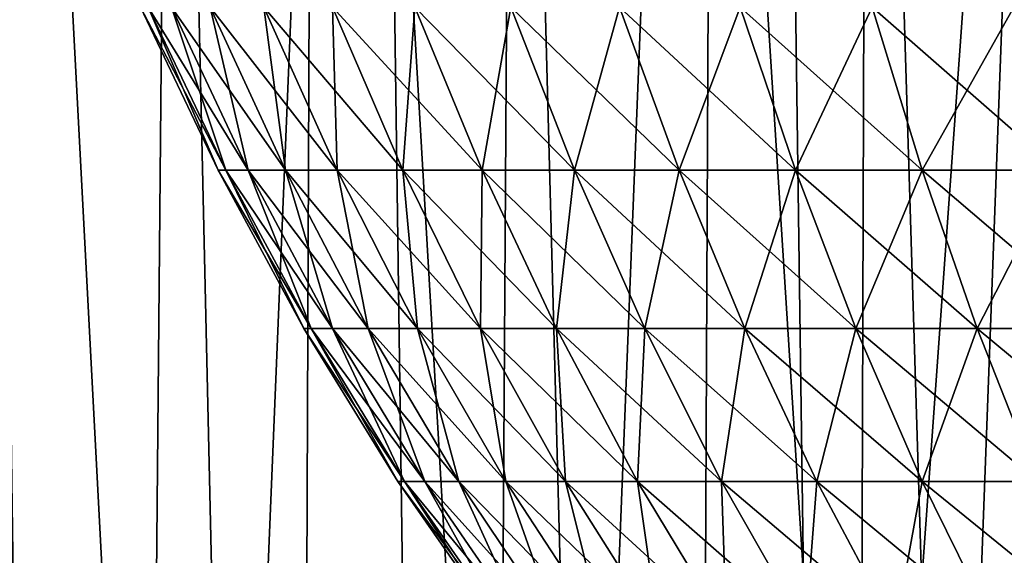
# Model space of a CAD drawing. Header units: millimetres. Extents: x -24 to 50, y -104 to 68.
# Tile 71 of 107: x -10.13 to -5.53, y 43.39 to 45.89. Entities that reach past the tile are written whole.
import ezdxf

# ---------------------------------------------------------------- set-up
doc = ezdxf.new("R2010")
doc.units = ezdxf.units.MM
doc.header["$LTSCALE"] = 65.185185
for name, color, linetype in [('30', 7, 'CONTINUOUS'), ('35', 7, 'CONTINUOUS'), ('36', 7, 'CONTINUOUS'), ('40', 7, 'CONTINUOUS')]:
    doc.layers.add(name, color=color, linetype=linetype)

msp = doc.modelspace()

# ---------------------------------------------------------------- linework, layer by layer
at = {"layer": '30', "linetype": 'Continuous'}
for points in [[(-9.2019, 45.1896), (-9.1669, 45.1896, 0.802), (-9.5657, 45.9498), (-9.2019, 45.1896)], [(-9.5293, 45.9498, -0.8337), (-9.2019, 45.1896), (-9.5657, 45.9498), (-9.5293, 45.9498, -0.8337)], [(-9.5657, 45.9498), (-9.1669, 45.1896, 0.802), (-9.5293, 45.9498, 0.8337), (-9.5657, 45.9498)], [(-9.1669, 45.1896, -0.802), (-9.2019, 45.1896), (-9.5293, 45.9498, -0.8337), (-9.1669, 45.1896, -0.802)], [(-9.4203, 45.9498, -1.6611), (-9.1669, 45.1896, -0.802), (-9.5293, 45.9498, -0.8337), (-9.4203, 45.9498, -1.6611)], [(-9.1669, 45.1896, 0.802), (-9.0621, 45.1896, 1.5979), (-9.5293, 45.9498, 0.8337), (-9.1669, 45.1896, 0.802)], [(-9.5293, 45.9498, 0.8337), (-9.0621, 45.1896, 1.5979), (-9.4203, 45.9498, 1.6611), (-9.5293, 45.9498, 0.8337)], [(-9.0621, 45.1896, -1.5979), (-9.1669, 45.1896, -0.802), (-9.4203, 45.9498, -1.6611), (-9.0621, 45.1896, -1.5979)], [(-9.2397, 45.9498, -2.4758), (-9.0621, 45.1896, -1.5979), (-9.4203, 45.9498, -1.6611), (-9.2397, 45.9498, -2.4758)], [(-9.0621, 45.1896, 1.5979), (-8.8883, 45.1896, 2.3816), (-9.4203, 45.9498, 1.6611), (-9.0621, 45.1896, 1.5979)], [(-9.4203, 45.9498, 1.6611), (-8.8883, 45.1896, 2.3816), (-9.2397, 45.9498, 2.4758), (-9.4203, 45.9498, 1.6611)], [(-8.8883, 45.1896, -2.3816), (-9.0621, 45.1896, -1.5979), (-9.2397, 45.9498, -2.4758), (-8.8883, 45.1896, -2.3816)], [(-8.9888, 45.9498, -3.2716), (-8.8883, 45.1896, -2.3816), (-9.2397, 45.9498, -2.4758), (-8.9888, 45.9498, -3.2716)], [(-8.8883, 45.1896, 2.3816), (-8.647, 45.1896, 3.1472), (-9.2397, 45.9498, 2.4758), (-8.8883, 45.1896, 2.3816)], [(-9.2397, 45.9498, 2.4758), (-8.647, 45.1896, 3.1472), (-8.9888, 45.9498, 3.2716), (-9.2397, 45.9498, 2.4758)], [(-8.647, 45.1896, -3.1472), (-8.8883, 45.1896, -2.3816), (-8.9888, 45.9498, -3.2716), (-8.647, 45.1896, -3.1472)], [(-8.6694, 45.9498, -4.0426), (-8.647, 45.1896, -3.1472), (-8.9888, 45.9498, -3.2716), (-8.6694, 45.9498, -4.0426)], [(-8.647, 45.1896, 3.1472), (-8.3397, 45.1896, 3.8889), (-8.9888, 45.9498, 3.2716), (-8.647, 45.1896, 3.1472)], [(-8.9888, 45.9498, 3.2716), (-8.3397, 45.1896, 3.8889), (-8.6694, 45.9498, 4.0426), (-8.9888, 45.9498, 3.2716)], [(-8.3397, 45.1896, -3.8889), (-8.647, 45.1896, -3.1472), (-8.6694, 45.9498, -4.0426), (-8.3397, 45.1896, -3.8889)], [(-8.2841, 45.9498, -4.7828), (-8.3397, 45.1896, -3.8889), (-8.6694, 45.9498, -4.0426), (-8.2841, 45.9498, -4.7828)], [(-8.3397, 45.1896, 3.8889), (-7.9691, 45.1896, 4.6009), (-8.6694, 45.9498, 4.0426), (-8.3397, 45.1896, 3.8889)], [(-8.6694, 45.9498, 4.0426), (-7.9691, 45.1896, 4.6009), (-8.2841, 45.9498, 4.7828), (-8.6694, 45.9498, 4.0426)], [(-7.9691, 45.1896, -4.6009), (-8.3397, 45.1896, -3.8889), (-8.2841, 45.9498, -4.7828), (-7.9691, 45.1896, -4.6009)], [(-7.8357, 45.9498, -5.4866), (-7.9691, 45.1896, -4.6009), (-8.2841, 45.9498, -4.7828), (-7.8357, 45.9498, -5.4866)], [(-7.9691, 45.1896, 4.6009), (-7.5378, 45.1896, 5.278), (-8.2841, 45.9498, 4.7828), (-7.9691, 45.1896, 4.6009)], [(-8.2841, 45.9498, 4.7828), (-7.5378, 45.1896, 5.278), (-7.8357, 45.9498, 5.4866), (-8.2841, 45.9498, 4.7828)], [(-7.5378, 45.1896, -5.278), (-7.9691, 45.1896, -4.6009), (-7.8357, 45.9498, -5.4866), (-7.5378, 45.1896, -5.278)], [(-7.3277, 45.9498, -6.1487), (-7.5378, 45.1896, -5.278), (-7.8357, 45.9498, -5.4866), (-7.3277, 45.9498, -6.1487)], [(-7.5378, 45.1896, 5.278), (-7.0491, 45.1896, 5.9149), (-7.8357, 45.9498, 5.4866), (-7.5378, 45.1896, 5.278)], [(-7.8357, 45.9498, 5.4866), (-7.0491, 45.1896, 5.9149), (-7.3277, 45.9498, 6.1487), (-7.8357, 45.9498, 5.4866)], [(-7.0491, 45.1896, -5.9149), (-7.5378, 45.1896, -5.278), (-7.3277, 45.9498, -6.1487), (-7.0491, 45.1896, -5.9149)], [(-6.7639, 45.9498, -6.7639), (-7.0491, 45.1896, -5.9149), (-7.3277, 45.9498, -6.1487), (-6.7639, 45.9498, -6.7639)], [(-7.0491, 45.1896, 5.9149), (-6.5067, 45.1896, 6.5067), (-7.3277, 45.9498, 6.1487), (-7.0491, 45.1896, 5.9149)], [(-7.3277, 45.9498, 6.1487), (-6.5067, 45.1896, 6.5067), (-6.7639, 45.9498, 6.7639), (-7.3277, 45.9498, 6.1487)], [(-6.5067, 45.1896, -6.5067), (-7.0491, 45.1896, -5.9149), (-6.7639, 45.9498, -6.7639), (-6.5067, 45.1896, -6.5067)], [(-6.1487, 45.9498, -7.3277), (-6.5067, 45.1896, -6.5067), (-6.7639, 45.9498, -6.7639), (-6.1487, 45.9498, -7.3277)], [(-6.5067, 45.1896, 6.5067), (-5.9149, 45.1896, 7.0491), (-6.7639, 45.9498, 6.7639), (-6.5067, 45.1896, 6.5067)], [(-6.7639, 45.9498, 6.7639), (-5.9149, 45.1896, 7.0491), (-6.1487, 45.9498, 7.3277), (-6.7639, 45.9498, 6.7639)], [(-5.9149, 45.1896, -7.0491), (-6.5067, 45.1896, -6.5067), (-6.1487, 45.9498, -7.3277), (-5.9149, 45.1896, -7.0491)], [(-5.4866, 45.9498, -7.8357), (-5.9149, 45.1896, -7.0491), (-6.1487, 45.9498, -7.3277), (-5.4866, 45.9498, -7.8357)], [(-5.9149, 45.1896, 7.0491), (-5.278, 45.1896, 7.5378), (-6.1487, 45.9498, 7.3277), (-5.9149, 45.1896, 7.0491)], [(-6.1487, 45.9498, 7.3277), (-5.278, 45.1896, 7.5378), (-5.4866, 45.9498, 7.8357), (-6.1487, 45.9498, 7.3277)], [(-5.278, 45.1896, -7.5378), (-5.9149, 45.1896, -7.0491), (-5.4866, 45.9498, -7.8357), (-5.278, 45.1896, -7.5378)], [(-8.8023, 44.45), (-8.7688, 44.45, 0.7672), (-9.2019, 45.1896), (-8.8023, 44.45)], [(-9.1669, 45.1896, -0.802), (-8.8023, 44.45), (-9.2019, 45.1896), (-9.1669, 45.1896, -0.802)], [(-9.2019, 45.1896), (-8.7688, 44.45, 0.7672), (-9.1669, 45.1896, 0.802), (-9.2019, 45.1896)], [(-8.7688, 44.45, -0.7672), (-8.8023, 44.45), (-9.1669, 45.1896, -0.802), (-8.7688, 44.45, -0.7672)], [(-9.0621, 45.1896, -1.5979), (-8.7688, 44.45, -0.7672), (-9.1669, 45.1896, -0.802), (-9.0621, 45.1896, -1.5979)], [(-8.7688, 44.45, 0.7672), (-8.6686, 44.45, 1.5285), (-9.1669, 45.1896, 0.802), (-8.7688, 44.45, 0.7672)], [(-9.1669, 45.1896, 0.802), (-8.6686, 44.45, 1.5285), (-9.0621, 45.1896, 1.5979), (-9.1669, 45.1896, 0.802)], [(-8.6686, 44.45, -1.5285), (-8.7688, 44.45, -0.7672), (-9.0621, 45.1896, -1.5979), (-8.6686, 44.45, -1.5285)], [(-8.8883, 45.1896, -2.3816), (-8.6686, 44.45, -1.5285), (-9.0621, 45.1896, -1.5979), (-8.8883, 45.1896, -2.3816)], [(-8.6686, 44.45, 1.5285), (-8.5024, 44.45, 2.2782), (-9.0621, 45.1896, 1.5979), (-8.6686, 44.45, 1.5285)], [(-9.0621, 45.1896, 1.5979), (-8.5024, 44.45, 2.2782), (-8.8883, 45.1896, 2.3816), (-9.0621, 45.1896, 1.5979)], [(-8.5024, 44.45, -2.2782), (-8.6686, 44.45, -1.5285), (-8.8883, 45.1896, -2.3816), (-8.5024, 44.45, -2.2782)], [(-8.647, 45.1896, -3.1472), (-8.5024, 44.45, -2.2782), (-8.8883, 45.1896, -2.3816), (-8.647, 45.1896, -3.1472)], [(-8.5024, 44.45, 2.2782), (-8.2715, 44.45, 3.0106), (-8.8883, 45.1896, 2.3816), (-8.5024, 44.45, 2.2782)], [(-8.8883, 45.1896, 2.3816), (-8.2715, 44.45, 3.0106), (-8.647, 45.1896, 3.1472), (-8.8883, 45.1896, 2.3816)], [(-8.2715, 44.45, -3.0106), (-8.5024, 44.45, -2.2782), (-8.647, 45.1896, -3.1472), (-8.2715, 44.45, -3.0106)], [(-8.3397, 45.1896, -3.8889), (-8.2715, 44.45, -3.0106), (-8.647, 45.1896, -3.1472), (-8.3397, 45.1896, -3.8889)], [(-8.2715, 44.45, 3.0106), (-7.9776, 44.45, 3.72), (-8.647, 45.1896, 3.1472), (-8.2715, 44.45, 3.0106)], [(-8.647, 45.1896, 3.1472), (-7.9776, 44.45, 3.72), (-8.3397, 45.1896, 3.8889), (-8.647, 45.1896, 3.1472)], [(-7.9776, 44.45, -3.72), (-8.2715, 44.45, -3.0106), (-8.3397, 45.1896, -3.8889), (-7.9776, 44.45, -3.72)], [(-7.9691, 45.1896, -4.6009), (-7.9776, 44.45, -3.72), (-8.3397, 45.1896, -3.8889), (-7.9691, 45.1896, -4.6009)], [(-7.9776, 44.45, 3.72), (-7.623, 44.45, 4.4011), (-8.3397, 45.1896, 3.8889), (-7.9776, 44.45, 3.72)], [(-8.3397, 45.1896, 3.8889), (-7.623, 44.45, 4.4011), (-7.9691, 45.1896, 4.6009), (-8.3397, 45.1896, 3.8889)], [(-7.623, 44.45, -4.4011), (-7.9776, 44.45, -3.72), (-7.9691, 45.1896, -4.6009), (-7.623, 44.45, -4.4011)], [(-7.5378, 45.1896, -5.278), (-7.623, 44.45, -4.4011), (-7.9691, 45.1896, -4.6009), (-7.5378, 45.1896, -5.278)], [(-7.623, 44.45, 4.4011), (-7.2104, 44.45, 5.0488), (-7.9691, 45.1896, 4.6009), (-7.623, 44.45, 4.4011)], [(-7.9691, 45.1896, 4.6009), (-7.2104, 44.45, 5.0488), (-7.5378, 45.1896, 5.278), (-7.9691, 45.1896, 4.6009)], [(-7.2104, 44.45, -5.0488), (-7.623, 44.45, -4.4011), (-7.5378, 45.1896, -5.278), (-7.2104, 44.45, -5.0488)], [(-7.0491, 45.1896, -5.9149), (-7.2104, 44.45, -5.0488), (-7.5378, 45.1896, -5.278), (-7.0491, 45.1896, -5.9149)], [(-7.2104, 44.45, 5.0488), (-6.7429, 44.45, 5.658), (-7.5378, 45.1896, 5.278), (-7.2104, 44.45, 5.0488)], [(-7.5378, 45.1896, 5.278), (-6.7429, 44.45, 5.658), (-7.0491, 45.1896, 5.9149), (-7.5378, 45.1896, 5.278)], [(-6.7429, 44.45, -5.658), (-7.2104, 44.45, -5.0488), (-7.0491, 45.1896, -5.9149), (-6.7429, 44.45, -5.658)], [(-6.5067, 45.1896, -6.5067), (-6.7429, 44.45, -5.658), (-7.0491, 45.1896, -5.9149), (-6.5067, 45.1896, -6.5067)], [(-6.7429, 44.45, 5.658), (-6.2242, 44.45, 6.2242), (-7.0491, 45.1896, 5.9149), (-6.7429, 44.45, 5.658)], [(-7.0491, 45.1896, 5.9149), (-6.2242, 44.45, 6.2242), (-6.5067, 45.1896, 6.5067), (-7.0491, 45.1896, 5.9149)], [(-6.2242, 44.45, -6.2242), (-6.7429, 44.45, -5.658), (-6.5067, 45.1896, -6.5067), (-6.2242, 44.45, -6.2242)], [(-5.9149, 45.1896, -7.0491), (-6.2242, 44.45, -6.2242), (-6.5067, 45.1896, -6.5067), (-5.9149, 45.1896, -7.0491)], [(-6.2242, 44.45, 6.2242), (-5.658, 44.45, 6.7429), (-6.5067, 45.1896, 6.5067), (-6.2242, 44.45, 6.2242)], [(-6.5067, 45.1896, 6.5067), (-5.658, 44.45, 6.7429), (-5.9149, 45.1896, 7.0491), (-6.5067, 45.1896, 6.5067)], [(-5.658, 44.45, -6.7429), (-6.2242, 44.45, -6.2242), (-5.9149, 45.1896, -7.0491), (-5.658, 44.45, -6.7429)], [(-5.278, 45.1896, -7.5378), (-5.658, 44.45, -6.7429), (-5.9149, 45.1896, -7.0491), (-5.278, 45.1896, -7.5378)], [(-5.658, 44.45, 6.7429), (-5.0488, 44.45, 7.2104), (-5.9149, 45.1896, 7.0491), (-5.658, 44.45, 6.7429)], [(-5.9149, 45.1896, 7.0491), (-5.0488, 44.45, 7.2104), (-5.278, 45.1896, 7.5378), (-5.9149, 45.1896, 7.0491)], [(-5.0488, 44.45, -7.2104), (-5.658, 44.45, -6.7429), (-5.278, 45.1896, -7.5378), (-5.0488, 44.45, -7.2104)], [(-8.3641, 43.7346), (-8.3323, 43.7346, 0.729), (-8.8023, 44.45), (-8.3641, 43.7346)], [(-8.7688, 44.45, -0.7672), (-8.3641, 43.7346), (-8.8023, 44.45), (-8.7688, 44.45, -0.7672)], [(-8.8023, 44.45), (-8.3323, 43.7346, 0.729), (-8.7688, 44.45, 0.7672), (-8.8023, 44.45)], [(-8.3323, 43.7346, -0.729), (-8.3641, 43.7346), (-8.7688, 44.45, -0.7672), (-8.3323, 43.7346, -0.729)], [(-8.6686, 44.45, -1.5285), (-8.3323, 43.7346, -0.729), (-8.7688, 44.45, -0.7672), (-8.6686, 44.45, -1.5285)], [(-8.3323, 43.7346, 0.729), (-8.2371, 43.7346, 1.4524), (-8.7688, 44.45, 0.7672), (-8.3323, 43.7346, 0.729)], [(-8.7688, 44.45, 0.7672), (-8.2371, 43.7346, 1.4524), (-8.6686, 44.45, 1.5285), (-8.7688, 44.45, 0.7672)], [(-8.2371, 43.7346, -1.4524), (-8.3323, 43.7346, -0.729), (-8.6686, 44.45, -1.5285), (-8.2371, 43.7346, -1.4524)], [(-8.5024, 44.45, -2.2782), (-8.2371, 43.7346, -1.4524), (-8.6686, 44.45, -1.5285), (-8.5024, 44.45, -2.2782)], [(-8.2371, 43.7346, 1.4524), (-8.0791, 43.7346, 2.1648), (-8.6686, 44.45, 1.5285), (-8.2371, 43.7346, 1.4524)], [(-8.6686, 44.45, 1.5285), (-8.0791, 43.7346, 2.1648), (-8.5024, 44.45, 2.2782), (-8.6686, 44.45, 1.5285)], [(-8.0791, 43.7346, -2.1648), (-8.2371, 43.7346, -1.4524), (-8.5024, 44.45, -2.2782), (-8.0791, 43.7346, -2.1648)], [(-8.2715, 44.45, -3.0106), (-8.0791, 43.7346, -2.1648), (-8.5024, 44.45, -2.2782), (-8.2715, 44.45, -3.0106)], [(-8.0791, 43.7346, 2.1648), (-7.8597, 43.7346, 2.8607), (-8.5024, 44.45, 2.2782), (-8.0791, 43.7346, 2.1648)], [(-8.5024, 44.45, 2.2782), (-7.8597, 43.7346, 2.8607), (-8.2715, 44.45, 3.0106), (-8.5024, 44.45, 2.2782)], [(-7.8597, 43.7346, -2.8607), (-8.0791, 43.7346, -2.1648), (-8.2715, 44.45, -3.0106), (-7.8597, 43.7346, -2.8607)], [(-7.9776, 44.45, -3.72), (-7.8597, 43.7346, -2.8607), (-8.2715, 44.45, -3.0106), (-7.9776, 44.45, -3.72)], [(-7.8597, 43.7346, 2.8607), (-7.5805, 43.7346, 3.5348), (-8.2715, 44.45, 3.0106), (-7.8597, 43.7346, 2.8607)], [(-8.2715, 44.45, 3.0106), (-7.5805, 43.7346, 3.5348), (-7.9776, 44.45, 3.72), (-8.2715, 44.45, 3.0106)], [(-7.5805, 43.7346, -3.5348), (-7.8597, 43.7346, -2.8607), (-7.9776, 44.45, -3.72), (-7.5805, 43.7346, -3.5348)], [(-7.623, 44.45, -4.4011), (-7.5805, 43.7346, -3.5348), (-7.9776, 44.45, -3.72), (-7.623, 44.45, -4.4011)], [(-7.5805, 43.7346, 3.5348), (-7.2435, 43.7346, 4.1821), (-7.9776, 44.45, 3.72), (-7.5805, 43.7346, 3.5348)], [(-7.9776, 44.45, 3.72), (-7.2435, 43.7346, 4.1821), (-7.623, 44.45, 4.4011), (-7.9776, 44.45, 3.72)], [(-7.2435, 43.7346, -4.1821), (-7.5805, 43.7346, -3.5348), (-7.623, 44.45, -4.4011), (-7.2435, 43.7346, -4.1821)], [(-7.2104, 44.45, -5.0488), (-7.2435, 43.7346, -4.1821), (-7.623, 44.45, -4.4011), (-7.2104, 44.45, -5.0488)], [(-7.2435, 43.7346, 4.1821), (-6.8515, 43.7346, 4.7975), (-7.623, 44.45, 4.4011), (-7.2435, 43.7346, 4.1821)], [(-7.623, 44.45, 4.4011), (-6.8515, 43.7346, 4.7975), (-7.2104, 44.45, 5.0488), (-7.623, 44.45, 4.4011)], [(-6.8515, 43.7346, -4.7975), (-7.2435, 43.7346, -4.1821), (-7.2104, 44.45, -5.0488), (-6.8515, 43.7346, -4.7975)], [(-6.7429, 44.45, -5.658), (-6.8515, 43.7346, -4.7975), (-7.2104, 44.45, -5.0488), (-6.7429, 44.45, -5.658)], [(-6.8515, 43.7346, 4.7975), (-6.4073, 43.7346, 5.3764), (-7.2104, 44.45, 5.0488), (-6.8515, 43.7346, 4.7975)], [(-7.2104, 44.45, 5.0488), (-6.4073, 43.7346, 5.3764), (-6.7429, 44.45, 5.658), (-7.2104, 44.45, 5.0488)], [(-6.4073, 43.7346, -5.3764), (-6.8515, 43.7346, -4.7975), (-6.7429, 44.45, -5.658), (-6.4073, 43.7346, -5.3764)], [(-6.2242, 44.45, -6.2242), (-6.4073, 43.7346, -5.3764), (-6.7429, 44.45, -5.658), (-6.2242, 44.45, -6.2242)], [(-6.4073, 43.7346, 5.3764), (-5.9143, 43.7346, 5.9143), (-6.7429, 44.45, 5.658), (-6.4073, 43.7346, 5.3764)], [(-6.7429, 44.45, 5.658), (-5.9143, 43.7346, 5.9143), (-6.2242, 44.45, 6.2242), (-6.7429, 44.45, 5.658)], [(-5.9143, 43.7346, -5.9143), (-6.4073, 43.7346, -5.3764), (-6.2242, 44.45, -6.2242), (-5.9143, 43.7346, -5.9143)], [(-5.658, 44.45, -6.7429), (-5.9143, 43.7346, -5.9143), (-6.2242, 44.45, -6.2242), (-5.658, 44.45, -6.7429)], [(-5.9143, 43.7346, 5.9143), (-5.3764, 43.7346, 6.4073), (-6.2242, 44.45, 6.2242), (-5.9143, 43.7346, 5.9143)], [(-6.2242, 44.45, 6.2242), (-5.3764, 43.7346, 6.4073), (-5.658, 44.45, 6.7429), (-6.2242, 44.45, 6.2242)], [(-5.3764, 43.7346, -6.4073), (-5.9143, 43.7346, -5.9143), (-5.658, 44.45, -6.7429), (-5.3764, 43.7346, -6.4073)], [(-5.0488, 44.45, -7.2104), (-5.3764, 43.7346, -6.4073), (-5.658, 44.45, -6.7429), (-5.0488, 44.45, -7.2104)], [(-5.3764, 43.7346, 6.4073), (-4.7975, 43.7346, 6.8515), (-5.658, 44.45, 6.7429), (-5.3764, 43.7346, 6.4073)], [(-5.658, 44.45, 6.7429), (-4.7975, 43.7346, 6.8515), (-5.0488, 44.45, 7.2104), (-5.658, 44.45, 6.7429)], [(-7.8847, 43.0468), (-7.8547, 43.0468, 0.6872), (-8.3641, 43.7346), (-7.8847, 43.0468)], [(-8.3323, 43.7346, -0.729), (-7.8847, 43.0468), (-8.3641, 43.7346), (-8.3323, 43.7346, -0.729)], [(-8.3641, 43.7346), (-7.8547, 43.0468, 0.6872), (-8.3323, 43.7346, 0.729), (-8.3641, 43.7346)], [(-7.8547, 43.0468, -0.6872), (-7.8847, 43.0468), (-8.3323, 43.7346, -0.729), (-7.8547, 43.0468, -0.6872)], [(-8.2371, 43.7346, -1.4524), (-7.8547, 43.0468, -0.6872), (-8.3323, 43.7346, -0.729), (-8.2371, 43.7346, -1.4524)], [(-7.8547, 43.0468, 0.6872), (-7.7649, 43.0468, 1.3692), (-8.3323, 43.7346, 0.729), (-7.8547, 43.0468, 0.6872)], [(-8.3323, 43.7346, 0.729), (-7.7649, 43.0468, 1.3692), (-8.2371, 43.7346, 1.4524), (-8.3323, 43.7346, 0.729)], [(-7.7649, 43.0468, -1.3692), (-7.8547, 43.0468, -0.6872), (-8.2371, 43.7346, -1.4524), (-7.7649, 43.0468, -1.3692)], [(-8.0791, 43.7346, -2.1648), (-7.7649, 43.0468, -1.3692), (-8.2371, 43.7346, -1.4524), (-8.0791, 43.7346, -2.1648)], [(-7.7649, 43.0468, 1.3692), (-7.616, 43.0468, 2.0407), (-8.2371, 43.7346, 1.4524), (-7.7649, 43.0468, 1.3692)], [(-8.2371, 43.7346, 1.4524), (-7.616, 43.0468, 2.0407), (-8.0791, 43.7346, 2.1648), (-8.2371, 43.7346, 1.4524)], [(-7.616, 43.0468, -2.0407), (-7.7649, 43.0468, -1.3692), (-8.0791, 43.7346, -2.1648), (-7.616, 43.0468, -2.0407)], [(-7.8597, 43.7346, -2.8607), (-7.616, 43.0468, -2.0407), (-8.0791, 43.7346, -2.1648), (-7.8597, 43.7346, -2.8607)], [(-7.616, 43.0468, 2.0407), (-7.4092, 43.0468, 2.6967), (-8.0791, 43.7346, 2.1648), (-7.616, 43.0468, 2.0407)], [(-8.0791, 43.7346, 2.1648), (-7.4092, 43.0468, 2.6967), (-7.8597, 43.7346, 2.8607), (-8.0791, 43.7346, 2.1648)], [(-7.4092, 43.0468, -2.6967), (-7.616, 43.0468, -2.0407), (-7.8597, 43.7346, -2.8607), (-7.4092, 43.0468, -2.6967)], [(-7.5805, 43.7346, -3.5348), (-7.4092, 43.0468, -2.6967), (-7.8597, 43.7346, -2.8607), (-7.5805, 43.7346, -3.5348)], [(-7.4092, 43.0468, 2.6967), (-7.146, 43.0468, 3.3322), (-7.8597, 43.7346, 2.8607), (-7.4092, 43.0468, 2.6967)], [(-7.8597, 43.7346, 2.8607), (-7.146, 43.0468, 3.3322), (-7.5805, 43.7346, 3.5348), (-7.8597, 43.7346, 2.8607)], [(-7.146, 43.0468, -3.3322), (-7.4092, 43.0468, -2.6967), (-7.5805, 43.7346, -3.5348), (-7.146, 43.0468, -3.3322)], [(-7.2435, 43.7346, -4.1821), (-7.146, 43.0468, -3.3322), (-7.5805, 43.7346, -3.5348), (-7.2435, 43.7346, -4.1821)], [(-7.146, 43.0468, 3.3322), (-6.8283, 43.0468, 3.9423), (-7.5805, 43.7346, 3.5348), (-7.146, 43.0468, 3.3322)], [(-7.5805, 43.7346, 3.5348), (-6.8283, 43.0468, 3.9423), (-7.2435, 43.7346, 4.1821), (-7.5805, 43.7346, 3.5348)], [(-6.8283, 43.0468, -3.9423), (-7.146, 43.0468, -3.3322), (-7.2435, 43.7346, -4.1821), (-6.8283, 43.0468, -3.9423)], [(-6.8515, 43.7346, -4.7975), (-6.8283, 43.0468, -3.9423), (-7.2435, 43.7346, -4.1821), (-6.8515, 43.7346, -4.7975)], [(-6.8283, 43.0468, 3.9423), (-6.4588, 43.0468, 4.5225), (-7.2435, 43.7346, 4.1821), (-6.8283, 43.0468, 3.9423)], [(-7.2435, 43.7346, 4.1821), (-6.4588, 43.0468, 4.5225), (-6.8515, 43.7346, 4.7975), (-7.2435, 43.7346, 4.1821)], [(-6.4588, 43.0468, -4.5225), (-6.8283, 43.0468, -3.9423), (-6.8515, 43.7346, -4.7975), (-6.4588, 43.0468, -4.5225)], [(-6.4073, 43.7346, -5.3764), (-6.4588, 43.0468, -4.5225), (-6.8515, 43.7346, -4.7975), (-6.4073, 43.7346, -5.3764)], [(-6.4588, 43.0468, 4.5225), (-6.04, 43.0468, 5.0682), (-6.8515, 43.7346, 4.7975), (-6.4588, 43.0468, 4.5225)], [(-6.8515, 43.7346, 4.7975), (-6.04, 43.0468, 5.0682), (-6.4073, 43.7346, 5.3764), (-6.8515, 43.7346, 4.7975)], [(-6.04, 43.0468, -5.0682), (-6.4588, 43.0468, -4.5225), (-6.4073, 43.7346, -5.3764), (-6.04, 43.0468, -5.0682)], [(-5.9143, 43.7346, -5.9143), (-6.04, 43.0468, -5.0682), (-6.4073, 43.7346, -5.3764), (-5.9143, 43.7346, -5.9143)], [(-6.04, 43.0468, 5.0682), (-5.5753, 43.0468, 5.5753), (-6.4073, 43.7346, 5.3764), (-6.04, 43.0468, 5.0682)], [(-6.4073, 43.7346, 5.3764), (-5.5753, 43.0468, 5.5753), (-5.9143, 43.7346, 5.9143), (-6.4073, 43.7346, 5.3764)], [(-5.5753, 43.0468, -5.5753), (-6.04, 43.0468, -5.0682), (-5.9143, 43.7346, -5.9143), (-5.5753, 43.0468, -5.5753)], [(-5.3764, 43.7346, -6.4073), (-5.5753, 43.0468, -5.5753), (-5.9143, 43.7346, -5.9143), (-5.3764, 43.7346, -6.4073)], [(-5.5753, 43.0468, 5.5753), (-5.0682, 43.0468, 6.04), (-5.9143, 43.7346, 5.9143), (-5.5753, 43.0468, 5.5753)], [(-5.9143, 43.7346, 5.9143), (-5.0682, 43.0468, 6.04), (-5.3764, 43.7346, 6.4073), (-5.9143, 43.7346, 5.9143)], [(-5.0682, 43.0468, -6.04), (-5.5753, 43.0468, -5.5753), (-5.3764, 43.7346, -6.4073), (-5.0682, 43.0468, -6.04)]]:
    msp.add_3dface(points, dxfattribs=at)
at = {"layer": '35', "color": 7, "linetype": 'Continuous'}
for points in [[(-10.8735, -34, -21.9549), (-10.503, 68.2, -22.1345), (-9.0989, -34, -22.7477), (-10.8735, -34, -21.9549)], [(-10.503, 68.2, -22.1345), (-8.6878, 68.2, -22.9079), (-9.0989, -34, -22.7477), (-10.503, 68.2, -22.1345)], [(-9.0989, -34, -22.7477), (-8.6878, 68.2, -22.9079), (-7.2671, -34, -23.3974), (-9.0989, -34, -22.7477)], [(-8.6878, 68.2, -22.9079), (-6.8163, 68.2, -23.5327), (-7.2671, -34, -23.3974), (-8.6878, 68.2, -22.9079)], [(-7.2671, -34, -23.3974), (-6.8163, 68.2, -23.5327), (-5.3895, -34, -23.8999), (-7.2671, -34, -23.3974)], [(-6.8163, 68.2, -23.5327), (-4.9006, 68.2, -24.0049), (-5.3895, -34, -23.8999), (-6.8163, 68.2, -23.5327)]]:
    msp.add_3dface(points, dxfattribs=at)
at = {"layer": '36', "color": 7, "linetype": 'Continuous'}
for points in [[(-9.0989, -34, 22.7477), (-10.503, 68.2, 22.1345), (-10.8735, -34, 21.9549), (-9.0989, -34, 22.7477)], [(-8.6878, 68.2, 22.9079), (-10.503, 68.2, 22.1345), (-9.0989, -34, 22.7477), (-8.6878, 68.2, 22.9079)], [(-7.2671, -34, 23.3974), (-8.6878, 68.2, 22.9079), (-9.0989, -34, 22.7477), (-7.2671, -34, 23.3974)], [(-6.8163, 68.2, 23.5327), (-8.6878, 68.2, 22.9079), (-7.2671, -34, 23.3974), (-6.8163, 68.2, 23.5327)], [(-5.3895, -34, 23.8999), (-6.8163, 68.2, 23.5327), (-7.2671, -34, 23.3974), (-5.3895, -34, 23.8999)], [(-4.9006, 68.2, 24.0049), (-6.8163, 68.2, 23.5327), (-5.3895, -34, 23.8999), (-4.9006, 68.2, 24.0049)]]:
    msp.add_3dface(points, dxfattribs=at)
at = {"layer": '40', "color": 7, "linetype": 'Continuous'}
for points in [[(-11.1646, 63.4, -17.1931), (-10.7148, 39.2, -17.477), (-9.6866, 63.4, -18.0671), (-11.1646, 63.4, -17.1931)], [(-9.5276, 39.2, 18.1514), (-11.0833, 39.2, 17.2456), (-10.8032, 63.4, 17.4224), (-9.5276, 39.2, 18.1514)], [(-9.3074, 63.4, 18.2653), (-9.5276, 39.2, 18.1514), (-10.8032, 63.4, 17.4224), (-9.3074, 63.4, 18.2653)], [(-10.7148, 39.2, -17.477), (-9.1402, 39.2, -18.3496), (-9.6866, 63.4, -18.0671), (-10.7148, 39.2, -17.477)], [(-9.6866, 63.4, -18.0671), (-9.1402, 39.2, -18.3496), (-8.1407, 63.4, -18.8143), (-9.6866, 63.4, -18.0671)], [(-7.8985, 39.2, 18.9173), (-9.5276, 39.2, 18.1514), (-9.3074, 63.4, 18.2653), (-7.8985, 39.2, 18.9173)], [(-7.7462, 63.4, 18.9802), (-7.8985, 39.2, 18.9173), (-9.3074, 63.4, 18.2653), (-7.7462, 63.4, 18.9802)], [(-9.1402, 39.2, -18.3496), (-7.4951, 39.2, -19.0807), (-8.1407, 63.4, -18.8143), (-9.1402, 39.2, -18.3496)], [(-8.1407, 63.4, -18.8143), (-7.4951, 39.2, -19.0807), (-6.5377, 63.4, -19.4296), (-8.1407, 63.4, -18.8143)], [(-6.2084, 39.2, 19.5373), (-7.8985, 39.2, 18.9173), (-7.7462, 63.4, 18.9802), (-6.2084, 39.2, 19.5373)], [(-6.1307, 63.4, 19.5618), (-6.2084, 39.2, 19.5373), (-7.7462, 63.4, 18.9802), (-6.1307, 63.4, 19.5618)], [(-7.4951, 39.2, -19.0807), (-5.7923, 39.2, -19.6647), (-6.5377, 63.4, -19.4296), (-7.4951, 39.2, -19.0807)], [(-6.5377, 63.4, -19.4296), (-5.7923, 39.2, -19.6647), (-4.8888, 63.4, -19.9085), (-6.5377, 63.4, -19.4296)], [(-4.4704, 39.2, 20.0066), (-6.2084, 39.2, 19.5373), (-4.4722, 63.4, 20.0062), (-4.4704, 39.2, 20.0066)], [(-4.4722, 63.4, 20.0062), (-6.2084, 39.2, 19.5373), (-6.1307, 63.4, 19.5618), (-4.4722, 63.4, 20.0062)], [(-5.7923, 39.2, -19.6647), (-4.0447, 39.2, -20.097), (-4.8888, 63.4, -19.9085), (-5.7923, 39.2, -19.6647)]]:
    msp.add_3dface(points, dxfattribs=at)

doc.saveas('drawing.dxf')
